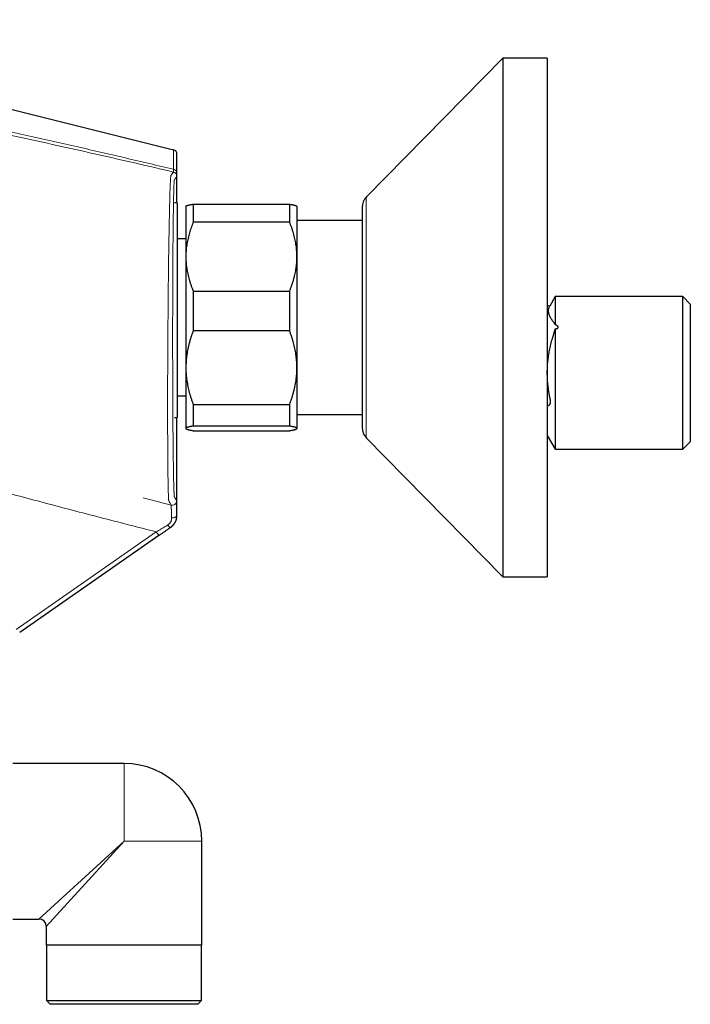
# Model space of a CAD drawing. Header units: millimetres. Extents: x 8 to 1267, y 12 to 683.
# Tile 7 of 48: x 363 to 453, y 539 to 672. Entities that reach past the tile are written whole.
import ezdxf

# ---------------------------------------------------------------- set-up
doc = ezdxf.new("R2010")
doc.units = ezdxf.units.MM

msp = doc.modelspace()

# ---------------------------------------------------------------- linework, layer by layer
at = {"color": 7, "linetype": 'Continuous', "lineweight": 30}
for p, q in [((312.92, 671.87), (383.32, 654.3)), ((427.77, 666.69), (409.34, 647.94)), ((433.77, 666.69), (427.77, 666.69)), ((427.77, 666.69), (427.77, 596.69)), ((433.77, 666.69), (433.77, 596.69)), ((383.77, 647.16), (383.77, 653.71)), ((383.81, 647.16), (383.42, 647.16)), ((383.81, 647.16), (383.81, 638.19)), ((384.99, 646.71), (384.97, 646.69)), ((384.97, 646.69), (384.97, 639.89)), ((385.97, 646.97), (385.97, 644.55)), ((385.97, 646.97), (398.97, 646.97)), ((398.97, 646.97), (398.97, 644.55)), ((399.97, 646.69), (399.95, 646.71)), ((399.97, 646.69), (399.97, 639.89)), ((408.77, 646.54), (408.77, 616.84)), ((398.97, 644.55), (385.97, 644.55)), ((408.77, 644.79), (399.97, 644.79)), ((384.97, 642.29), (383.81, 642.29)), ((384.97, 639.89), (384.97, 624.91)), ((399.97, 639.89), (399.97, 624.91)), ((383.81, 638.19), (383.81, 618.16)), ((385.97, 635.23), (385.97, 629.88)), ((385.97, 635.23), (398.97, 635.23)), ((398.97, 635.23), (398.97, 629.88)), ((434.84, 634.49), (434.11, 633.22)), ((452.09, 634.49), (434.84, 634.49)), ((434.84, 634.49), (434.84, 630.73)), ((453.09, 633.49), (452.09, 634.49)), ((452.09, 613.89), (452.09, 634.49)), ((434.11, 633.21), (433.77, 633.3)), ((453.09, 633.49), (453.09, 614.89)), ((434.84, 630.13), (434.84, 613.89)), ((398.97, 629.88), (385.97, 629.88)), ((384.97, 624.91), (384.97, 616.71)), ((399.97, 624.91), (399.97, 616.71)), ((383.81, 621.09), (384.97, 621.09)), ((385.97, 619.95), (398.97, 619.95)), ((385.97, 619.95), (385.97, 617.02)), ((398.97, 619.95), (398.97, 617.02)), ((383.42, 618.16), (383.81, 618.16)), ((383.77, 605.01), (383.77, 618.16)), ((399.97, 618.59), (408.77, 618.59)), ((384.97, 616.71), (384.97, 616.69)), ((384.97, 616.69), (384.99, 616.66)), ((398.97, 617.02), (385.97, 617.02)), ((399.95, 616.66), (399.97, 616.69)), ((399.97, 616.71), (399.97, 616.69)), ((385.97, 616.4), (398.97, 616.4)), ((409.34, 615.44), (427.77, 596.69)), ((433.77, 615.75), (434.84, 613.89)), ((452.09, 613.89), (453.09, 614.89)), ((434.84, 613.89), (452.09, 613.89)), ((381.34, 602.26), (362.53, 589.14)), ((427.77, 596.69), (433.77, 596.69)), ((376.62, 571.48), (361.62, 571.48)), ((387.12, 546.98), (387.12, 560.98)), ((361.62, 550.48), (365.12, 550.48)), ((366.12, 549.48), (366.12, 546.98)), ((387.12, 546.98), (366.12, 546.98)), ((366.14, 546.98), (366.14, 539.48)), ((387.1, 539.48), (387.1, 546.98)), ((366.14, 539.48), (366.64, 538.98)), ((366.14, 539.48), (387.1, 539.48)), ((386.6, 538.98), (366.64, 538.98)), ((386.6, 538.98), (387.1, 539.48))]:
    msp.add_line(p, q, dxfattribs=at)
at = {"color": 252, "linetype": 'Continuous', "lineweight": 0}
for p, q in [((409.34, 647.94), (409.34, 615.44)), ((379.19, 607.32), (382.99, 606.35)), ((383.75, 604.98), (383.75, 604.98)), ((380.98, 602.75), (362.07, 589.55)), ((376.62, 571.48), (376.62, 560.98)), ((365.12, 550.48), (376.62, 560.98)), ((376.62, 560.98), (366.12, 549.48)), ((387.12, 560.98), (376.62, 560.98))]:
    msp.add_line(p, q, dxfattribs=at)
at = {"color": 252, "linetype": 'Continuous', "lineweight": 0, "flags": 128}
for points in [[(383.75, 604.98), (383.74, 604.95), (383.73, 604.92), (383.72, 604.89), (383.71, 604.86), (383.68, 604.83), (383.66, 604.8), (383.63, 604.77), (383.59, 604.75), (383.55, 604.73), (383.51, 604.71), (383.47, 604.69), (383.42, 604.67), (383.37, 604.66), (383.32, 604.65), (383.27, 604.64), (383.21, 604.64), (383.16, 604.63), (383.1, 604.64), (383.05, 604.64)], [(382.49, 603.65), (382.53, 603.61), (382.56, 603.57), (382.59, 603.53), (382.63, 603.5), (382.66, 603.46), (382.69, 603.43), (382.72, 603.41), (382.75, 603.39), (382.78, 603.37), (382.8, 603.35), (382.82, 603.34), (382.84, 603.34), (382.86, 603.33), (382.88, 603.33), (382.89, 603.34)]]:
    msp.add_lwpolyline(points, dxfattribs=at)
at = {"color": 7, "linetype": 'Continuous', "lineweight": 30}
for centre, radius, start, end in [((383.17, 653.71), 0.6, 0, 75.9798), ((410.77, 646.54), 2, 135.4958, 180), ((410.77, 616.84), 2, 180, 224.5042), ((376.62, 560.98), 10.5, 0, 90), ((365.12, 549.48), 1, 0.102, 89.9063)]:
    msp.add_arc(centre, radius, start, end, dxfattribs=at)
at = {"color": 252, "linetype": 'Continuous', "lineweight": 0}
for centre, radius, start, end in [((383.21, 651.14), 0.557, 2.1021, 81.1575), ((383.16, 650.73), 0.6, 0.0003, 76.748), ((383.13, 606.93), 0.6, 255.7933, 359.9985), ((389.86, 608.76), 10.72, 214.1057, 217.343)]:
    msp.add_arc(centre, radius, start, end, dxfattribs=at)
for points, knots in [([(383.29, 651.69), (382.22, 651.94), (380.07, 652.45), (376.84, 653.21), (373.61, 653.96), (370.38, 654.7), (367.15, 655.43), (363.92, 656.15), (360.58, 656.89), (357.14, 657.65), (353.58, 658.42), (350.02, 659.18), (346.46, 659.93), (344.09, 660.43), (342.9, 660.67)], [0, 0, 0, 0, 0.080067, 0.160117, 0.240153, 0.320176, 0.400187, 0.480188, 0.56018, 0.648161, 0.736134, 0.824097, 0.912053, 1, 1, 1, 1]), ([(383.3, 651.31), (381.62, 651.71), (378.26, 652.49), (373.22, 653.64), (368.18, 654.77), (363.13, 655.88), (358.08, 656.97), (353.03, 658.03), (347.97, 659.07), (344.6, 659.75), (342.91, 660.09)], [0, 0, 0, 0, 0.125029, 0.250036, 0.375031, 0.500019, 0.625008, 0.75, 0.874997, 1, 1, 1, 1]), ([(383.32, 654.3), (383.32, 654.29), (383.32, 654.29), (383.32, 654.26), (383.32, 654.22), (383.32, 654.16), (383.32, 654.09), (383.31, 654), (383.31, 653.9), (383.31, 653.77), (383.31, 653.64), (383.31, 653.48), (383.31, 653.31), (383.31, 653.12), (383.3, 652.92), (383.3, 652.7), (383.3, 652.47), (383.3, 652.23), (383.3, 651.97), (383.29, 651.78), (383.29, 651.69)], [0, 0, 0, 0, 0.056636, 0.113107, 0.16943, 0.225622, 0.2817, 0.336684, 0.39159, 0.446436, 0.501236, 0.557003, 0.612756, 0.668512, 0.724287, 0.780097, 0.834961, 0.889889, 0.944897, 1, 1, 1, 1]), ([(383.77, 653.71), (383.77, 653.71), (383.77, 653.71), (383.77, 653.68), (383.77, 653.64), (383.77, 653.59), (383.77, 653.51), (383.77, 653.43), (383.77, 653.32), (383.77, 653.21), (383.77, 653.07), (383.77, 652.92), (383.77, 652.75), (383.77, 652.57), (383.77, 652.37), (383.77, 652.16), (383.77, 651.93), (383.77, 651.69), (383.76, 651.43), (383.76, 651.25), (383.76, 651.16)], [0, 0, 0, 0, 0.056316, 0.112475, 0.168509, 0.224452, 0.280339, 0.335206, 0.390084, 0.445004, 0.5, 0.55597, 0.611869, 0.66773, 0.723589, 0.779478, 0.834434, 0.889484, 0.944663, 1, 1, 1, 1]), ([(383.24, 651.24), (383.25, 651.25), (383.28, 651.29), (383.29, 651.3), (383.3, 651.31)], [0, 0, 0, 0, 0.1845088, 1, 1, 1, 1]), ([(383.29, 651.69), (383.29, 651.66), (383.29, 651.6), (383.3, 651.52), (383.3, 651.46), (383.3, 651.41), (383.3, 651.37), (383.3, 651.34), (383.3, 651.32), (383.3, 651.32), (383.3, 651.31)], [0, 0, 0, 0, 0.126287, 0.251815, 0.376781, 0.501382, 0.625811, 0.750263, 0.874929, 1, 1, 1, 1]), ([(382.99, 606.35), (382.97, 606.38), (382.93, 606.45), (382.84, 606.61), (382.76, 606.77), (382.71, 606.86), (382.69, 606.89), (382.68, 606.92), (382.66, 606.94), (382.65, 607.01), (382.64, 607.11), (382.63, 607.27), (382.62, 607.48), (382.61, 607.74), (382.6, 608.06), (382.59, 608.46), (382.58, 608.91), (382.57, 609.42), (382.56, 609.98), (382.55, 610.59), (382.55, 611.25), (382.54, 611.97), (382.53, 612.72), (382.53, 613.53), (382.52, 614.38), (382.52, 615.27), (382.51, 616.19), (382.51, 617.15), (382.51, 618.15), (382.51, 619.17), (382.51, 620.22), (382.51, 621.3), (382.51, 622.39), (382.51, 623.51), (382.52, 624.63), (382.52, 625.77), (382.53, 626.92), (382.53, 628.08), (382.54, 629.24), (382.55, 630.4), (382.56, 631.55), (382.57, 632.69), (382.58, 633.82), (382.59, 634.95), (382.6, 636.05), (382.61, 637.14), (382.63, 638.2), (382.64, 639.24), (382.65, 640.24), (382.67, 641.22), (382.68, 642.16), (382.7, 643.07), (382.72, 643.94), (382.73, 644.76), (382.75, 645.54), (382.76, 646.27), (382.78, 646.96), (382.8, 647.6), (382.81, 648.18), (382.83, 648.7), (382.84, 649.18), (382.86, 649.59), (382.88, 649.95), (382.89, 650.26), (382.91, 650.5), (382.92, 650.69), (382.94, 650.8), (382.95, 650.85), (382.96, 650.86), (382.98, 650.89), (383.03, 650.96), (383.11, 651.06), (383.18, 651.15), (383.2, 651.18), (383.21, 651.19)], [0, 0, 0, 0, 0.097014, 0.19403, 0.291043, 0.301215, 0.311382, 0.321577, 0.331854, 0.338424, 0.345038, 0.351662, 0.358287, 0.364888, 0.372366, 0.379842, 0.387318, 0.394795, 0.402273, 0.409752, 0.417233, 0.424716, 0.432201, 0.439689, 0.447187, 0.454693, 0.462198, 0.469689, 0.477159, 0.484635, 0.492141, 0.499658, 0.507166, 0.514647, 0.522117, 0.529601, 0.537096, 0.544598, 0.552105, 0.559595, 0.567058, 0.574518, 0.581992, 0.589504, 0.597026, 0.604524, 0.612008, 0.619484, 0.626958, 0.634451, 0.641966, 0.649487, 0.656995, 0.664473, 0.67195, 0.679456, 0.686975, 0.69449, 0.701984, 0.70946, 0.716936, 0.724418, 0.731913, 0.739431, 0.747264, 0.75504, 0.762784, 0.77047, 0.778034, 0.785548, 0.820988, 0.884274, 0.980163, 1, 1, 1, 1]), ([(383.73, 606.93), (383.73, 606.94), (383.72, 606.96), (383.7, 606.99), (383.69, 607.02), (383.66, 607.06), (383.64, 607.1), (383.62, 607.14), (383.59, 607.19), (383.57, 607.24), (383.54, 607.28), (383.53, 607.31), (383.52, 607.32), (383.52, 607.32), (383.52, 607.32), (383.52, 607.32), (383.52, 607.32), (383.52, 607.32), (383.52, 607.32), (383.52, 607.33), (383.52, 607.33), (383.51, 607.33), (383.51, 607.34), (383.51, 607.34), (383.51, 607.35), (383.5, 607.35), (383.5, 607.36), (383.5, 607.36), (383.5, 607.37), (383.49, 607.37), (383.49, 607.38), (383.49, 607.39), (383.48, 607.39), (383.48, 607.4), (383.47, 607.41), (383.47, 607.41), (383.47, 607.42), (383.47, 607.42), (383.47, 607.42), (383.47, 607.42), (383.46, 607.42), (383.46, 607.42), (383.46, 607.42), (383.46, 607.43), (383.46, 607.43), (383.46, 607.43), (383.46, 607.44), (383.45, 607.45), (383.45, 607.46), (383.44, 607.46), (383.44, 607.46), (383.44, 607.46), (383.44, 607.46), (383.44, 607.46), (383.44, 607.47), (383.44, 607.47), (383.43, 607.48), (383.43, 607.48), (383.43, 607.49), (383.42, 607.5), (383.42, 607.5), (383.42, 607.5), (383.42, 607.51), (383.42, 607.51), (383.42, 607.51), (383.41, 607.51), (383.41, 607.52), (383.41, 607.53), (383.4, 607.57), (383.4, 607.61), (383.39, 607.67), (383.39, 607.74), (383.38, 607.82), (383.38, 607.92), (383.37, 608.03), (383.37, 608.15), (383.36, 608.29), (383.35, 608.44), (383.35, 608.59), (383.34, 608.77), (383.34, 608.95), (383.33, 609.14), (383.33, 609.36), (383.32, 609.61), (383.32, 609.89), (383.31, 610.18), (383.31, 610.49), (383.3, 610.81), (383.29, 611.16), (383.29, 611.52), (383.28, 611.89), (383.28, 612.28), (383.27, 612.68), (383.27, 613.09), (383.26, 613.51), (383.26, 613.95), (383.25, 614.4), (383.25, 614.87), (383.24, 615.35), (383.24, 615.85), (383.23, 616.35), (383.23, 616.86), (383.22, 617.38), (383.22, 617.91), (383.22, 618.45), (383.21, 619), (383.21, 619.57), (383.21, 620.14), (383.2, 620.72), (383.2, 621.3), (383.2, 621.88), (383.2, 622.47), (383.19, 623.06), (383.19, 623.66), (383.19, 624.27), (383.19, 624.88), (383.19, 625.5), (383.19, 626.12), (383.18, 626.74), (383.18, 627.36), (383.18, 627.98), (383.18, 628.6), (383.18, 629.22), (383.18, 629.85), (383.18, 630.48), (383.18, 631.1), (383.19, 631.73), (383.19, 632.35), (383.19, 632.97), (383.19, 633.58), (383.19, 634.18), (383.19, 634.75), (383.2, 635.29), (383.2, 635.79), (383.2, 636.28), (383.2, 636.78), (383.2, 637.27), (383.21, 637.78), (383.21, 638.31), (383.21, 638.86), (383.22, 639.41), (383.22, 639.95), (383.22, 640.48), (383.23, 641.01), (383.23, 641.52), (383.24, 642.02), (383.24, 642.51), (383.25, 642.99), (383.25, 643.45), (383.26, 643.89), (383.26, 644.33), (383.27, 644.76), (383.27, 645.17), (383.28, 645.57), (383.28, 645.96), (383.29, 646.33), (383.29, 646.68), (383.3, 647.02), (383.31, 647.34), (383.31, 647.63), (383.32, 647.89), (383.32, 648.13), (383.33, 648.35), (383.33, 648.56), (383.34, 648.76), (383.34, 648.96), (383.35, 649.16), (383.35, 649.35), (383.36, 649.52), (383.37, 649.65), (383.37, 649.75), (383.37, 649.83), (383.38, 649.9), (383.38, 649.96), (383.38, 650.02), (383.39, 650.07), (383.39, 650.1), (383.39, 650.13), (383.4, 650.14), (383.4, 650.16), (383.4, 650.17), (383.4, 650.18), (383.4, 650.19), (383.4, 650.21), (383.41, 650.23), (383.41, 650.25), (383.41, 650.26), (383.42, 650.27), (383.42, 650.27), (383.42, 650.27), (383.42, 650.27), (383.42, 650.27), (383.42, 650.27), (383.42, 650.27), (383.42, 650.27), (383.42, 650.28), (383.42, 650.28), (383.43, 650.28), (383.43, 650.29), (383.44, 650.29), (383.44, 650.3), (383.44, 650.3), (383.44, 650.31), (383.45, 650.31), (383.45, 650.31), (383.45, 650.32), (383.45, 650.32), (383.46, 650.32), (383.46, 650.32), (383.46, 650.33), (383.46, 650.33), (383.46, 650.33), (383.46, 650.33), (383.47, 650.33), (383.47, 650.34), (383.47, 650.34), (383.47, 650.34), (383.47, 650.34), (383.47, 650.34), (383.47, 650.34), (383.47, 650.34), (383.47, 650.34), (383.47, 650.34), (383.47, 650.34), (383.47, 650.34), (383.47, 650.34), (383.47, 650.34), (383.47, 650.35), (383.48, 650.35), (383.48, 650.36), (383.49, 650.37), (383.5, 650.39), (383.52, 650.41), (383.54, 650.44), (383.56, 650.46), (383.57, 650.48), (383.59, 650.5), (383.6, 650.52), (383.61, 650.53), (383.63, 650.55), (383.64, 650.57), (383.66, 650.59), (383.68, 650.62), (383.71, 650.66), (383.73, 650.69), (383.75, 650.71), (383.76, 650.72), (383.76, 650.73)], [0, 0, 0, 0, 0.0234758, 0.0469242, 0.0703451, 0.0937386, 0.1171047, 0.1405209, 0.1611354, 0.1817204, 0.2023288, 0.2108514, 0.2145975, 0.2150178, 0.2152748, 0.215525, 0.2157793, 0.2160379, 0.2163005, 0.2165674, 0.2178873, 0.2193005, 0.2208071, 0.2224069, 0.2241001, 0.2258866, 0.2277664, 0.2297396, 0.231806, 0.2339658, 0.2362189, 0.2385653, 0.2408631, 0.2432438, 0.2457075, 0.2482542, 0.2508838, 0.2511256, 0.2513675, 0.2516093, 0.2518512, 0.252093, 0.2523349, 0.2525767, 0.2528185, 0.2543386, 0.2570528, 0.2618991, 0.2646127, 0.2649681, 0.2653234, 0.2656787, 0.266034, 0.2663894, 0.2667825, 0.26903, 0.27118, 0.2730499, 0.2748391, 0.2765478, 0.2781758, 0.2797232, 0.2803785, 0.2810182, 0.2816423, 0.2822531, 0.2830328, 0.2860795, 0.2892008, 0.292297, 0.29537, 0.2984418, 0.3016056, 0.3046795, 0.3077221, 0.3107355, 0.3137219, 0.3166458, 0.3195699, 0.3224961, 0.325426, 0.3283615, 0.3312939, 0.3347427, 0.3381911, 0.3416421, 0.3450985, 0.3486193, 0.3521346, 0.3556475, 0.3591609, 0.3626858, 0.3661481, 0.3696032, 0.3730538, 0.3765029, 0.3800153, 0.3835321, 0.3870563, 0.3905911, 0.3941256, 0.3975867, 0.4010479, 0.4045121, 0.407982, 0.4115146, 0.4150392, 0.4185586, 0.422076, 0.4256034, 0.4290649, 0.4325141, 0.4359541, 0.4393877, 0.4428887, 0.4463899, 0.4498942, 0.4534049, 0.4569192, 0.4603653, 0.4638099, 0.4672559, 0.470706, 0.4742303, 0.477748, 0.4812622, 0.4847759, 0.4883063, 0.491779, 0.4952442, 0.4987049, 0.5021641, 0.5051011, 0.5080393, 0.5109804, 0.5139263, 0.5168788, 0.5198229, 0.5232818, 0.5267405, 0.5302021, 0.5336694, 0.5371927, 0.5407097, 0.5442232, 0.5477365, 0.5512571, 0.5547109, 0.5581554, 0.5615938, 0.5650288, 0.5685291, 0.5720311, 0.5755379, 0.5790525, 0.5825724, 0.5860246, 0.5894756, 0.5929283, 0.5963855, 0.5993312, 0.6022711, 0.6052071, 0.608141, 0.6110744, 0.6140268, 0.6175082, 0.6209795, 0.6244435, 0.6279033, 0.6299167, 0.6319561, 0.6340223, 0.6361159, 0.6382378, 0.6403884, 0.6425686, 0.6435374, 0.6443753, 0.6452228, 0.6460801, 0.6469473, 0.6478243, 0.6487112, 0.6512015, 0.6537674, 0.6556426, 0.6575565, 0.6577694, 0.6579828, 0.6581967, 0.658411, 0.6586258, 0.658841, 0.6590688, 0.6594282, 0.6616398, 0.6637997, 0.6658751, 0.667866, 0.6697722, 0.6716303, 0.6734003, 0.6750823, 0.6766763, 0.6781822, 0.6796001, 0.6809299, 0.6821866, 0.683353, 0.6844292, 0.6854152, 0.686311, 0.6871029, 0.6878078, 0.6884257, 0.6889565, 0.6894044, 0.6897634, 0.6900336, 0.6901325, 0.6902313, 0.6903302, 0.690429, 0.6905279, 0.6906268, 0.6910929, 0.6919255, 0.6934128, 0.6960707, 0.7008232, 0.7093298, 0.7245836, 0.7382719, 0.7520252, 0.7631528, 0.7742787, 0.7854028, 0.7965252, 0.8076459, 0.8187649, 0.8298821, 0.8604457, 0.8909963, 0.9273491, 0.9636837, 1, 1, 1, 1]), ([(383.76, 651.16), (383.76, 651.12), (383.76, 651.06), (383.76, 650.97), (383.76, 650.9), (383.76, 650.84), (383.76, 650.79), (383.76, 650.76), (383.76, 650.73), (383.76, 650.73), (383.76, 650.73)], [0, 0, 0, 0, 0.125262, 0.250223, 0.375259, 0.500746, 0.626208, 0.750988, 0.87546, 1, 1, 1, 1]), ([(331.59, 617.06), (331.86, 616.95), (332.39, 616.72), (333.2, 616.39), (334.01, 616.06), (334.83, 615.74), (335.64, 615.42), (336.45, 615.1), (337.26, 614.8), (338.07, 614.49), (338.77, 614.23), (339.35, 614.01), (339.83, 613.84), (340.33, 613.67), (340.86, 613.51), (341.41, 613.35), (341.97, 613.19), (342.87, 612.94), (344.09, 612.59), (346.53, 611.91), (349.86, 610.98), (354.09, 609.83), (359.42, 608.38), (365.86, 606.66), (373.41, 604.68), (378.46, 603.39), (380.98, 602.75)], [0, 0, 0, 0, 0.017984, 0.035786, 0.053432, 0.070951, 0.088372, 0.105417, 0.122416, 0.139311, 0.156168, 0.165824, 0.175553, 0.18578, 0.19653, 0.207652, 0.218995, 0.230404, 0.261569, 0.292772, 0.377407, 0.46215, 0.546787, 0.697851, 0.848911, 1, 1, 1, 1]), ([(383.05, 604.64), (383.05, 604.71), (383.04, 604.84), (383.04, 605.03), (383.03, 605.21), (383.03, 605.36), (383.02, 605.47), (383.02, 605.57), (383.01, 605.66), (383.01, 605.74), (383.01, 605.82), (383, 605.91), (383, 606.03), (383, 606.14), (382.99, 606.24), (382.99, 606.3), (382.99, 606.34), (382.99, 606.35), (382.99, 606.35)], [0, 0, 0, 0, 0.067413, 0.133602, 0.198451, 0.261857, 0.303284, 0.344006, 0.384002, 0.423255, 0.461748, 0.49947, 0.58449, 0.669193, 0.753328, 0.836655, 0.918947, 1, 1, 1, 1]), ([(383.73, 606.93), (383.73, 606.93), (383.74, 606.93), (383.74, 606.91), (383.74, 606.88), (383.74, 606.84), (383.74, 606.79), (383.74, 606.72), (383.74, 606.63), (383.74, 606.52), (383.74, 606.4), (383.74, 606.27), (383.74, 606.12), (383.74, 605.96), (383.74, 605.79), (383.74, 605.6), (383.74, 605.41), (383.74, 605.2), (383.74, 605.05), (383.75, 604.98)], [0, 0, 0, 0, 0.049857, 0.099718, 0.149709, 0.199953, 0.250571, 0.312534, 0.374558, 0.436861, 0.49966, 0.562027, 0.624244, 0.686524, 0.749077, 0.812128, 0.874817, 0.937367, 1, 1, 1, 1]), ([(383.75, 604.98), (383.74, 604.92), (383.74, 604.81), (383.72, 604.64), (383.69, 604.52), (383.67, 604.42), (383.65, 604.36), (383.63, 604.3), (383.6, 604.24), (383.58, 604.19), (383.56, 604.13), (383.52, 604.05), (383.45, 603.93), (383.36, 603.8), (383.26, 603.67), (383.15, 603.55), (383.02, 603.44), (382.93, 603.37), (382.89, 603.34)], [0, 0, 0, 0, 0.093674, 0.183536, 0.269219, 0.304589, 0.339111, 0.372768, 0.405541, 0.437416, 0.468379, 0.498421, 0.583269, 0.667909, 0.752125, 0.835696, 0.918394, 1, 1, 1, 1]), ([(383.75, 604.98), (383.75, 604.9), (383.73, 604.75), (383.7, 604.51), (383.64, 604.28), (383.54, 604.06), (383.41, 603.85), (383.26, 603.66), (383.09, 603.49), (382.96, 603.39), (382.9, 603.34)], [0, 0, 0, 0, 0.12526, 0.249832, 0.374368, 0.499388, 0.624687, 0.749895, 0.87489, 1, 1, 1, 1]), ([(380.98, 602.75), (381.09, 602.81), (381.29, 602.93), (381.59, 603.11), (381.9, 603.29), (382.2, 603.47), (382.39, 603.59), (382.49, 603.65)], [0, 0, 0, 0, 0.200599, 0.400537, 0.600167, 0.79986, 1, 1, 1, 1]), ([(383.05, 604.64), (383.05, 604.59), (383.05, 604.5), (383.03, 604.38), (383, 604.27), (382.97, 604.18), (382.92, 604.09), (382.87, 604.01), (382.81, 603.93), (382.75, 603.85), (382.67, 603.78), (382.59, 603.71), (382.52, 603.67), (382.49, 603.65)], [0, 0, 0, 0, 0.125299, 0.250132, 0.333192, 0.416205, 0.499315, 0.580245, 0.661706, 0.744004, 0.827514, 0.912678, 1, 1, 1, 1])]:
    msp.add_open_spline(points, degree=3, knots=knots, dxfattribs=at)
at = {"color": 7, "linetype": 'Continuous', "lineweight": 30}
for points, knots in [([(383.21, 651.19), (383.21, 651.2), (383.22, 651.21), (383.23, 651.22), (383.24, 651.24), (383.24, 651.24), (383.24, 651.24)], [0, 0, 0, 0, 0.186566, 0.689289, 0.913523, 1, 1, 1, 1]), ([(385, 646.71), (385, 646.71), (385.01, 646.73), (385.05, 646.75), (385.1, 646.77), (385.17, 646.8), (385.25, 646.82), (385.34, 646.85), (385.44, 646.87), (385.56, 646.9), (385.69, 646.92), (385.82, 646.95), (385.92, 646.96), (385.97, 646.97)], [0, 0, 0, 0, 0.055861, 0.149548, 0.243234, 0.337235, 0.431237, 0.525752, 0.620268, 0.715036, 0.809804, 0.904878, 1, 1, 1, 1]), ([(398.97, 646.97), (399.01, 646.96), (399.08, 646.95), (399.19, 646.93), (399.29, 646.92), (399.39, 646.9), (399.48, 646.88), (399.56, 646.86), (399.64, 646.84), (399.71, 646.82), (399.77, 646.8), (399.82, 646.78), (399.87, 646.76), (399.9, 646.74), (399.93, 646.73), (399.94, 646.71), (399.95, 646.71)], [0, 0, 0, 0, 0.072599, 0.145198, 0.217885, 0.290572, 0.363447, 0.436323, 0.509315, 0.582307, 0.655557, 0.728808, 0.802203, 0.875598, 0.949243, 1, 1, 1, 1]), ([(385.97, 644.55), (385.92, 644.43), (385.82, 644.19), (385.69, 643.83), (385.57, 643.47), (385.45, 643.1), (385.35, 642.73), (385.26, 642.36), (385.18, 641.99), (385.11, 641.61), (385.05, 641.22), (385.01, 640.83), (384.98, 640.44), (384.97, 640.12), (384.97, 639.94), (384.97, 639.89)], [0, 0, 0, 0, 0.079536, 0.159093, 0.238646, 0.318178, 0.39818, 0.47818, 0.55735, 0.63652, 0.719515, 0.80255, 0.885583, 0.968575, 1, 1, 1, 1]), ([(399.97, 639.89), (399.97, 639.94), (399.97, 640.12), (399.96, 640.42), (399.93, 640.79), (399.9, 641.17), (399.84, 641.55), (399.78, 641.92), (399.7, 642.3), (399.61, 642.68), (399.5, 643.06), (399.39, 643.43), (399.26, 643.81), (399.12, 644.18), (399.02, 644.43), (398.97, 644.55)], [0, 0, 0, 0, 0.031425, 0.110704, 0.190002, 0.269283, 0.349178, 0.429091, 0.508988, 0.590583, 0.672193, 0.75379, 0.835855, 0.917933, 1, 1, 1, 1]), ([(384.97, 639.89), (384.97, 639.76), (384.97, 639.5), (385, 639.11), (385.03, 638.72), (385.08, 638.34), (385.15, 637.95), (385.22, 637.56), (385.31, 637.18), (385.42, 636.8), (385.53, 636.41), (385.67, 636.01), (385.81, 635.62), (385.92, 635.36), (385.97, 635.23)], [0, 0, 0, 0, 0.081816, 0.16367, 0.245526, 0.327345, 0.409934, 0.492524, 0.573549, 0.654574, 0.740914, 0.827281, 0.913654, 1, 1, 1, 1]), ([(398.97, 635.23), (399.02, 635.35), (399.12, 635.6), (399.26, 635.97), (399.39, 636.37), (399.52, 636.79), (399.64, 637.21), (399.73, 637.62), (399.79, 637.95), (399.84, 638.23), (399.88, 638.52), (399.92, 638.85), (399.95, 639.21), (399.97, 639.55), (399.97, 639.78), (399.97, 639.89)], [0, 0, 0, 0, 0.081922, 0.163886, 0.245768, 0.341953, 0.438136, 0.520061, 0.601984, 0.650633, 0.699282, 0.78495, 0.856629, 0.928321, 1, 1, 1, 1]), ([(434.84, 630.73), (434.84, 630.74), (434.83, 630.78), (434.8, 630.82), (434.78, 630.85), (434.72, 630.92), (434.63, 631.04), (434.5, 631.21), (434.39, 631.37), (434.3, 631.51), (434.23, 631.63), (434.17, 631.75), (434.11, 631.87), (434.06, 631.99), (434.01, 632.12), (433.98, 632.26), (433.95, 632.39), (433.94, 632.51), (433.94, 632.62), (433.95, 632.72), (433.96, 632.82), (433.98, 632.91), (434.01, 633), (434.04, 633.08), (434.07, 633.14), (434.08, 633.17), (434.09, 633.19), (434.1, 633.2), (434.11, 633.21)], [0, 0, 0, 0, 0.011702, 0.023498, 0.035368, 0.047258, 0.103106, 0.158972, 0.233502, 0.278835, 0.324181, 0.369263, 0.414202, 0.459158, 0.515105, 0.57109, 0.626741, 0.682433, 0.726273, 0.770133, 0.812427, 0.854739, 0.899564, 0.944411, 0.968717, 0.980875, 0.993029, 1, 1, 1, 1]), ([(433.77, 619.76), (433.79, 619.77), (433.83, 619.78), (433.89, 619.8), (433.95, 619.83), (434, 619.85), (434.04, 619.87), (434.07, 619.89), (434.1, 619.92), (434.13, 619.95), (434.15, 620), (434.17, 620.05), (434.19, 620.11), (434.2, 620.17), (434.21, 620.24), (434.21, 620.31), (434.21, 620.4), (434.2, 620.48), (434.19, 620.57), (434.18, 620.66), (434.16, 620.75), (434.13, 620.89), (434.08, 621.14), (434.01, 621.5), (433.95, 621.91), (433.9, 622.3), (433.85, 622.66), (433.82, 623.02), (433.8, 623.38), (433.78, 623.74), (433.78, 624.1), (433.78, 624.47), (433.79, 624.83), (433.81, 625.2), (433.84, 625.56), (433.88, 625.93), (433.93, 626.3), (433.98, 626.67), (434.05, 627.05), (434.12, 627.44), (434.21, 627.84), (434.3, 628.23), (434.41, 628.62), (434.5, 628.98), (434.6, 629.31), (434.68, 629.57), (434.74, 629.77), (434.78, 629.89), (434.81, 629.98), (434.83, 630.06), (434.84, 630.11), (434.84, 630.13)], [0, 0, 0, 0, 0.012818, 0.027443, 0.042068, 0.051824, 0.059288, 0.066751, 0.07425, 0.081786, 0.08907, 0.096454, 0.10394, 0.111215, 0.118568, 0.125999, 0.133915, 0.141924, 0.150017, 0.156718, 0.165992, 0.175281, 0.193901, 0.232759, 0.271641, 0.303429, 0.335232, 0.366919, 0.398623, 0.430247, 0.461891, 0.493654, 0.525437, 0.557544, 0.589671, 0.622183, 0.654714, 0.687506, 0.720314, 0.755738, 0.791696, 0.827668, 0.862325, 0.896992, 0.924606, 0.952223, 0.969715, 0.978477, 0.987234, 0.993599, 1, 1, 1, 1]), ([(434.84, 630.13), (434.88, 630.13), (434.93, 630.14), (435, 630.16), (435.06, 630.17), (435.11, 630.19), (435.16, 630.21), (435.19, 630.24), (435.22, 630.26), (435.24, 630.28), (435.25, 630.3), (435.26, 630.33), (435.26, 630.35), (435.26, 630.38), (435.25, 630.41), (435.23, 630.45), (435.19, 630.49), (435.14, 630.54), (435.08, 630.59), (435.02, 630.63), (434.94, 630.68), (434.88, 630.71), (434.84, 630.73)], [0, 0, 0, 0, 0.091126, 0.136986, 0.182995, 0.232151, 0.281872, 0.316443, 0.351719, 0.376976, 0.402892, 0.428184, 0.454332, 0.483588, 0.513685, 0.561143, 0.609792, 0.679558, 0.750071, 0.821876, 0.893883, 1, 1, 1, 1]), ([(385.97, 629.88), (385.92, 629.75), (385.82, 629.49), (385.68, 629.09), (385.55, 628.69), (385.44, 628.29), (385.33, 627.88), (385.24, 627.47), (385.16, 627.06), (385.09, 626.64), (385.04, 626.22), (385, 625.78), (384.98, 625.35), (384.97, 625.06), (384.97, 624.91)], [0, 0, 0, 0, 0.082025, 0.164072, 0.246116, 0.328135, 0.410674, 0.493213, 0.574834, 0.656455, 0.742321, 0.82823, 0.914137, 1, 1, 1, 1]), ([(399.97, 624.91), (399.97, 624.97), (399.97, 625.16), (399.96, 625.49), (399.93, 625.89), (399.89, 626.29), (399.84, 626.69), (399.78, 627.09), (399.7, 627.49), (399.61, 627.88), (399.51, 628.27), (399.39, 628.67), (399.26, 629.08), (399.12, 629.48), (399.02, 629.75), (398.97, 629.88)], [0, 0, 0, 0, 0.034083, 0.113223, 0.192397, 0.271573, 0.350714, 0.430546, 0.510378, 0.588808, 0.667237, 0.750413, 0.833614, 0.916819, 1, 1, 1, 1]), ([(384.97, 624.91), (384.97, 624.86), (384.97, 624.67), (384.98, 624.34), (385.01, 623.94), (385.05, 623.54), (385.1, 623.14), (385.17, 622.74), (385.24, 622.34), (385.33, 621.95), (385.43, 621.56), (385.55, 621.15), (385.68, 620.75), (385.82, 620.35), (385.92, 620.08), (385.97, 619.95)], [0, 0, 0, 0, 0.034083, 0.113223, 0.192397, 0.271573, 0.350714, 0.430546, 0.510378, 0.588808, 0.667237, 0.750413, 0.833614, 0.916819, 1, 1, 1, 1]), ([(398.97, 619.95), (399.02, 620.08), (399.12, 620.34), (399.26, 620.74), (399.39, 621.14), (399.5, 621.54), (399.61, 621.95), (399.7, 622.36), (399.78, 622.77), (399.85, 623.18), (399.9, 623.61), (399.94, 624.04), (399.97, 624.48), (399.97, 624.77), (399.97, 624.91)], [0, 0, 0, 0, 0.082025, 0.164072, 0.246116, 0.328135, 0.410674, 0.493213, 0.574834, 0.656455, 0.742321, 0.82823, 0.914137, 1, 1, 1, 1]), ([(385.97, 617.02), (385.91, 617.01), (385.79, 616.99), (385.63, 616.96), (385.49, 616.93), (385.37, 616.9), (385.28, 616.88), (385.21, 616.86), (385.14, 616.84), (385.09, 616.81), (385.04, 616.79), (385, 616.77), (384.98, 616.74), (384.97, 616.73), (384.97, 616.72), (384.97, 616.71)], [0, 0, 0, 0, 0.097601, 0.195201, 0.293118, 0.391034, 0.458341, 0.525657, 0.592963, 0.669177, 0.745421, 0.821664, 0.897876, 0.948938, 1, 1, 1, 1]), ([(384.97, 616.71), (384.97, 616.71), (384.97, 616.69), (384.98, 616.67), (385.01, 616.65), (385.05, 616.62), (385.1, 616.6), (385.17, 616.57), (385.25, 616.55), (385.34, 616.53), (385.44, 616.5), (385.56, 616.48), (385.69, 616.45), (385.82, 616.43), (385.92, 616.41), (385.97, 616.4)], [0, 0, 0, 0, 0.034083, 0.113913, 0.193778, 0.273645, 0.353477, 0.433987, 0.514527, 0.595071, 0.675586, 0.756676, 0.837789, 0.918905, 1, 1, 1, 1]), ([(399.97, 616.71), (399.97, 616.71), (399.97, 616.73), (399.96, 616.75), (399.93, 616.77), (399.89, 616.79), (399.84, 616.82), (399.78, 616.84), (399.7, 616.87), (399.61, 616.89), (399.51, 616.92), (399.39, 616.94), (399.26, 616.97), (399.12, 616.99), (399.02, 617.01), (398.97, 617.02)], [0, 0, 0, 0, 0.0340833, 0.1126914, 0.1913334, 0.2699769, 0.3485872, 0.4282327, 0.5079082, 0.5875871, 0.6672373, 0.7504129, 0.8336137, 0.9168187, 1, 1, 1, 1]), ([(398.97, 616.4), (399.01, 616.41), (399.08, 616.42), (399.2, 616.44), (399.33, 616.46), (399.45, 616.49), (399.56, 616.52), (399.66, 616.54), (399.75, 616.57), (399.82, 616.59), (399.88, 616.62), (399.93, 616.64), (399.95, 616.67), (399.97, 616.69), (399.97, 616.7), (399.97, 616.71)], [0, 0, 0, 0, 0.062024, 0.124048, 0.206951, 0.289865, 0.372765, 0.456054, 0.539357, 0.622643, 0.706384, 0.790144, 0.873883, 0.936942, 1, 1, 1, 1]), ([(382.94, 603.37), (382.94, 603.38), (382.95, 603.38), (382.97, 603.4), (382.98, 603.41), (382.99, 603.42), (383, 603.43), (383.02, 603.44), (383.03, 603.45), (383.04, 603.46), (383.05, 603.46), (383.06, 603.47), (383.07, 603.48), (383.08, 603.49), (383.08, 603.49), (383.09, 603.5), (383.09, 603.5), (383.09, 603.5), (383.09, 603.5), (383.09, 603.5), (383.1, 603.5), (383.1, 603.51), (383.1, 603.51), (383.11, 603.51), (383.11, 603.52), (383.12, 603.52), (383.12, 603.52), (383.12, 603.53), (383.13, 603.53), (383.14, 603.54), (383.14, 603.54), (383.15, 603.55), (383.16, 603.56), (383.18, 603.58), (383.2, 603.6), (383.22, 603.62), (383.24, 603.64), (383.26, 603.66), (383.28, 603.68), (383.3, 603.71), (383.33, 603.74), (383.36, 603.77), (383.38, 603.8), (383.4, 603.83), (383.42, 603.86), (383.44, 603.88), (383.46, 603.91), (383.47, 603.93), (383.49, 603.96), (383.51, 604), (383.53, 604.03), (383.55, 604.06), (383.57, 604.11), (383.6, 604.16), (383.63, 604.23), (383.65, 604.29), (383.66, 604.33), (383.67, 604.35), (383.68, 604.38), (383.69, 604.4), (383.69, 604.43), (383.7, 604.45), (383.71, 604.48), (383.72, 604.51), (383.72, 604.55), (383.73, 604.61), (383.74, 604.66), (383.75, 604.7), (383.75, 604.73), (383.75, 604.75), (383.75, 604.77), (383.76, 604.78), (383.76, 604.8), (383.76, 604.82), (383.76, 604.84), (383.76, 604.86), (383.76, 604.88), (383.77, 604.9), (383.77, 604.92), (383.77, 604.95), (383.77, 604.98), (383.77, 605), (383.77, 605.01)], [0, 0, 0, 0, 0.039679, 0.076415, 0.110205, 0.141049, 0.168948, 0.193903, 0.215913, 0.234983, 0.251116, 0.264321, 0.274614, 0.28203, 0.285765, 0.28709, 0.288105, 0.288528, 0.28892, 0.289308, 0.289718, 0.290689, 0.291957, 0.295566, 0.30073, 0.310903, 0.324283, 0.338289, 0.351914, 0.365158, 0.378023, 0.390509, 0.423458, 0.453458, 0.480532, 0.504712, 0.526043, 0.544591, 0.560457, 0.573805, 0.588982, 0.602323, 0.613999, 0.621817, 0.628988, 0.635706, 0.642204, 0.648742, 0.655573, 0.666836, 0.679838, 0.694019, 0.707494, 0.729641, 0.749672, 0.767887, 0.774264, 0.780243, 0.786014, 0.791811, 0.797864, 0.804378, 0.811518, 0.81941, 0.837578, 0.85742, 0.878549, 0.900983, 0.908753, 0.916256, 0.92252, 0.926598, 0.930404, 0.934234, 0.938381, 0.943077, 0.948486, 0.954715, 0.961836, 0.972797, 0.985502, 1, 1, 1, 1]), ([(383.77, 605.01), (383.77, 605.01), (383.77, 605.01), (383.77, 605), (383.76, 604.99), (383.75, 604.98)], [0, 0, 0, 0, 0.190642, 0.595321, 1, 1, 1, 1]), ([(382.9, 603.35), (382.9, 603.35), (382.91, 603.35), (382.92, 603.36), (382.93, 603.37), (382.93, 603.37), (382.94, 603.37)], [0, 0, 0, 0, 0.078872, 0.385915, 0.692958, 1, 1, 1, 1]), ([(381.34, 602.26), (381.44, 602.33), (381.65, 602.48), (381.97, 602.7), (382.28, 602.91), (382.59, 603.13), (382.79, 603.27), (382.89, 603.34)], [0, 0, 0, 0, 0.20197, 0.402486, 0.602013, 0.801026, 1, 1, 1, 1])]:
    msp.add_open_spline(points, degree=3, knots=knots, dxfattribs=at)

doc.saveas('drawing.dxf')
